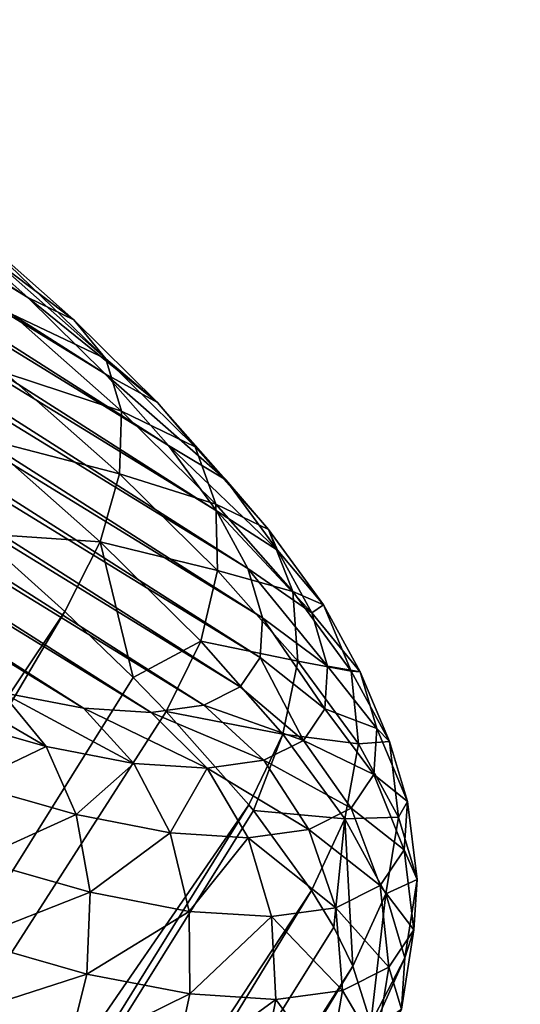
# Model space of a CAD drawing. Header units: millimetres. Extents: x 0 to 1220, y 0 to 506.
# Tile 38 of 256: x 90.66 to 98.54, y 96.89 to 112.39. Entities that reach past the tile are written whole.
import ezdxf

# ---------------------------------------------------------------- set-up
doc = ezdxf.new("R2010")
doc.units = ezdxf.units.MM
doc.header["$LTSCALE"] = 25.4
doc.layers.get('0').update_dxf_attribs({"true_color": 0xff5454})

# ---------------------------------------------------------------- blocks, each defined once
blk = doc.blocks.new('TWIG-VI-9138.STL')
at = {"color": 0}
mesh = blk.add_polyface(dxfattribs=at)
corners = [(-495.829, 126.457, 399.876), (-420.389, 251.354, 434.772), (-497.336, 127.97, 397.956), (-418.881, 249.841, 436.691)]
mesh.append_faces([[corners[k] for k in face] for face in [(0, 1, 2), (1, 0, 3)]], dxfattribs={"vtx0": -1, "color": 0})
mesh = blk.add_polyface(dxfattribs=at)
corners = [(-415.956, 251.223, 425.948), (-490.481, 126.298, 389.232), (-492.903, 127.838, 389.132), (-413.534, 249.682, 426.048)]
mesh.append_faces([[corners[k] for k in face] for face in [(0, 1, 2), (1, 0, 3)]], dxfattribs={"vtx0": -1, "color": 0})
mesh = blk.add_polyface(dxfattribs=at)
corners = [(-493.587, 124.831, 400.639), (-418.881, 249.841, 436.691), (-495.829, 126.457, 399.876), (-416.64, 248.216, 437.454)]
mesh.append_faces([[corners[k] for k in face] for face in [(0, 1, 2), (1, 0, 3)]], dxfattribs={"vtx0": -1, "color": 0})
mesh = blk.add_polyface(dxfattribs=at)
corners = [(-413.534, 249.682, 426.048), (-488.551, 124.682, 390.614), (-490.481, 126.298, 389.232), (-411.604, 248.066, 427.429)]
mesh.append_faces([[corners[k] for k in face] for face in [(0, 1, 2), (1, 0, 3)]], dxfattribs={"vtx0": -1, "color": 0})
mesh = blk.add_polyface(dxfattribs=at)
corners = [(-491.126, 123.466, 400.07), (-416.64, 248.216, 437.454), (-493.587, 124.831, 400.639), (-414.179, 246.851, 436.885)]
mesh.append_faces([[corners[k] for k in face] for face in [(0, 1, 2), (1, 0, 3)]], dxfattribs={"vtx0": -1, "color": 0})
mesh = blk.add_polyface(dxfattribs=at)
corners = [(-488.551, 124.682, 390.614), (-410.607, 246.744, 429.776), (-487.554, 123.36, 392.96), (-411.604, 248.066, 427.429)]
mesh.append_faces([[corners[k] for k in face] for face in [(0, 1, 2), (1, 0, 3)]], dxfattribs={"vtx0": -1, "color": 0})
mesh = blk.add_polyface(dxfattribs=at)
corners = [(-489.008, 122.673, 398.3), (-414.179, 246.851, 436.885), (-491.126, 123.466, 400.07), (-412.061, 246.058, 435.115)]
mesh.append_faces([[corners[k] for k in face] for face in [(0, 1, 2), (1, 0, 3)]], dxfattribs={"vtx0": -1, "color": 0})
mesh = blk.add_polyface(dxfattribs=at)
corners = [(-487.554, 123.36, 392.96), (-410.771, 246.02, 432.549), (-487.719, 122.635, 395.734), (-410.607, 246.744, 429.776)]
mesh.append_faces([[corners[k] for k in face] for face in [(0, 1, 2), (1, 0, 3)]], dxfattribs={"vtx0": -1, "color": 0})
mesh = blk.add_polyface(dxfattribs=at)
corners = [(-410.771, 246.02, 432.549), (-489.008, 122.673, 398.3), (-487.719, 122.635, 395.734), (-412.061, 246.058, 435.115)]
mesh.append_faces([[corners[k] for k in face] for face in [(0, 1, 2), (1, 0, 3)]], dxfattribs={"vtx0": -1, "color": 0})
mesh = blk.add_polyface(dxfattribs=at)
corners = [(-492.82, 130.723, 379.289), (-488.968, 128.355, 379.174), (-490.877, 129.574, 379.079), (-487.13, 127.09, 379.575), (-494.76, 131.78, 379.802), (-485.4, 125.802, 380.272), (-496.657, 132.723, 380.608), (-483.809, 124.518, 381.253), (-498.477, 133.534, 381.69), (-482.391, 123.262, 382.497), (-500.182, 134.199, 383.028), (-481.171, 122.058, 383.982), (-501.74, 134.703, 384.596), (-480.175, 120.931, 385.678), (-503.121, 135.037, 386.363), (-479.421, 119.902, 387.552), (-504.298, 135.194, 388.294), (-478.924, 118.99, 389.567), (-505.247, 135.172, 390.353), (-478.693, 118.215, 391.685), (-505.951, 134.971, 392.498), (-478.734, 117.59, 393.864), (-506.395, 134.594, 394.689), (-479.045, 117.128, 396.062), (-506.572, 134.05, 396.883), (-479.621, 116.839, 398.235), (-506.477, 133.348, 399.036), (-480.449, 116.727, 400.343), (-506.112, 132.502, 401.108), (-481.515, 116.794, 402.342), (-505.485, 131.529, 403.057), (-482.797, 117.041, 404.196), (-504.607, 130.448, 404.847), (-484.27, 117.461, 405.867), (-503.497, 129.28, 406.441), (-485.906, 118.046, 407.324), (-502.175, 128.047, 407.809), (-487.672, 118.786, 408.537), (-500.666, 126.774, 408.924), (-489.535, 119.666, 409.483), (-499.002, 125.485, 409.765), (-491.459, 120.668, 410.144), (-497.213, 124.205, 410.315), (-493.405, 121.773, 410.507), (-495.335, 122.96, 410.564)]
mesh.append_faces([[corners[k] for k in face] for face in [(0, 1, 2), (43, 42, 44)]], dxfattribs={"vtx0": -1, "color": 0})
mesh.append_faces([[corners[k] for k in face] for face in [(1, 0, 3), (3, 4, 5), (5, 6, 7), (7, 8, 9), (9, 10, 11), (11, 12, 13), (13, 14, 15), (15, 16, 17), (17, 18, 19), (19, 20, 21), (21, 22, 23), (23, 24, 25), (25, 26, 27), (27, 28, 29), (29, 30, 31), (31, 32, 33), (33, 34, 35), (35, 36, 37), (37, 38, 39), (39, 40, 41), (41, 42, 43)]], dxfattribs={"vtx0": -1, "vtx1": -1, "color": 0})
mesh.append_faces([[corners[k] for k in face] for face in [(3, 0, 4), (5, 4, 6), (7, 6, 8), (9, 8, 10), (11, 10, 12), (13, 12, 14), (15, 14, 16), (17, 16, 18), (19, 18, 20), (21, 20, 22), (23, 22, 24), (25, 24, 26), (27, 26, 28), (29, 28, 30), (31, 30, 32), (33, 32, 34), (35, 34, 36), (37, 36, 38), (39, 38, 40), (41, 40, 42)]], dxfattribs={"vtx0": -1, "vtx2": -1, "color": 0})
mesh = blk.add_polyface(dxfattribs=at)
corners = [(-483.809, 124.518, 381.253), (-481.663, 122.906, 381.474), (-483.195, 124.263, 380.13), (-482.391, 123.262, 382.497)]
mesh.append_faces([[corners[k] for k in face] for face in [(0, 1, 2), (1, 0, 3)]], dxfattribs={"vtx0": -1, "color": 0})
mesh = blk.add_polyface(dxfattribs=at)
corners = [(-483.195, 124.263, 380.13), (-481.16, 122.295, 380.436), (-482.797, 123.744, 379), (-481.663, 122.906, 381.474)]
mesh.append_faces([[corners[k] for k in face] for face in [(0, 1, 2), (1, 0, 3)]], dxfattribs={"vtx0": -1, "color": 0})
mesh = blk.add_polyface(dxfattribs=at)
corners = [(-482.642, 122.998, 377.94), (-481.16, 122.295, 380.436), (-480.915, 121.469, 379.456), (-482.797, 123.744, 379)]
mesh.append_faces([[corners[k] for k in face] for face in [(0, 1, 2), (1, 0, 3)]], dxfattribs={"vtx0": -1, "color": 0})
mesh = blk.add_polyface(dxfattribs=at)
corners = [(-482.391, 123.262, 382.497), (-480.347, 121.607, 383.077), (-481.663, 122.906, 381.474), (-481.171, 122.058, 383.982)]
mesh.append_faces([[corners[k] for k in face] for face in [(0, 1, 2), (1, 0, 3)]], dxfattribs={"vtx0": -1, "color": 0})
mesh = blk.add_polyface(dxfattribs=at)
corners = [(-482.743, 122.076, 377.022), (-480.915, 121.469, 379.456), (-480.946, 120.485, 378.599), (-482.642, 122.998, 377.94)]
mesh.append_faces([[corners[k] for k in face] for face in [(0, 1, 2), (1, 0, 3)]], dxfattribs={"vtx0": -1, "color": 0})
mesh = blk.add_polyface(dxfattribs=at)
corners = [(-481.16, 122.295, 380.436), (-480.347, 121.607, 383.077), (-479.753, 120.906, 382.15), (-481.663, 122.906, 381.474)]
mesh.append_faces([[corners[k] for k in face] for face in [(0, 1, 2), (1, 0, 3)]], dxfattribs={"vtx0": -1, "color": 0})
mesh = blk.add_polyface(dxfattribs=at)
corners = [(-480.915, 121.469, 379.456), (-479.753, 120.906, 382.15), (-479.431, 120.004, 381.263), (-481.16, 122.295, 380.436)]
mesh.append_faces([[corners[k] for k in face] for face in [(0, 1, 2), (1, 0, 3)]], dxfattribs={"vtx0": -1, "color": 0})
mesh = blk.add_polyface(dxfattribs=at)
corners = [(-483.09, 121.039, 376.309), (-480.946, 120.485, 378.599), (-481.25, 119.41, 377.924), (-482.743, 122.076, 377.022)]
mesh.append_faces([[corners[k] for k in face] for face in [(0, 1, 2), (1, 0, 3)]], dxfattribs={"vtx0": -1, "color": 0})
mesh = blk.add_polyface(dxfattribs=at)
corners = [(-481.171, 122.058, 383.982), (-479.271, 120.39, 384.908), (-480.347, 121.607, 383.077), (-480.175, 120.931, 385.678)]
mesh.append_faces([[corners[k] for k in face] for face in [(0, 1, 2), (1, 0, 3)]], dxfattribs={"vtx0": -1, "color": 0})
mesh = blk.add_polyface(dxfattribs=at)
corners = [(-479.753, 120.906, 382.15), (-479.271, 120.39, 384.908), (-478.603, 119.605, 384.106), (-480.347, 121.607, 383.077)]
mesh.append_faces([[corners[k] for k in face] for face in [(0, 1, 2), (1, 0, 3)]], dxfattribs={"vtx0": -1, "color": 0})
mesh = blk.add_polyface(dxfattribs=at)
corners = [(-480.946, 120.485, 378.599), (-479.431, 120.004, 381.263), (-479.402, 118.961, 380.479), (-480.915, 121.469, 379.456)]
mesh.append_faces([[corners[k] for k in face] for face in [(0, 1, 2), (1, 0, 3)]], dxfattribs={"vtx0": -1, "color": 0})
mesh = blk.add_polyface(dxfattribs=at)
corners = [(-481.25, 119.41, 377.924), (-483.175, 119.544, 376.225), (-483.09, 121.039, 376.309)]
mesh.append_faces([[corners[k] for k in face] for face in [(0, 1, 2)]], dxfattribs={"color": 0})
mesh = blk.add_polyface(dxfattribs=at)
corners = [(-480.175, 120.931, 385.678), (-478.457, 119.279, 386.931), (-479.271, 120.39, 384.908), (-479.421, 119.902, 387.552)]
mesh.append_faces([[corners[k] for k in face] for face in [(0, 1, 2), (1, 0, 3)]], dxfattribs={"vtx0": -1, "color": 0})
mesh = blk.add_polyface(dxfattribs=at)
corners = [(-479.431, 120.004, 381.263), (-478.603, 119.605, 384.106), (-478.217, 118.631, 383.328), (-479.753, 120.906, 382.15)]
mesh.append_faces([[corners[k] for k in face] for face in [(0, 1, 2), (1, 0, 3)]], dxfattribs={"vtx0": -1, "color": 0})
mesh = blk.add_polyface(dxfattribs=at)
corners = [(-481.25, 119.41, 377.924), (-479.402, 118.961, 380.479), (-479.668, 117.849, 379.85), (-480.946, 120.485, 378.599)]
mesh.append_faces([[corners[k] for k in face] for face in [(0, 1, 2), (1, 0, 3)]], dxfattribs={"vtx0": -1, "color": 0})
mesh = blk.add_polyface(dxfattribs=at)
corners = [(-478.603, 119.605, 384.106), (-478.457, 119.279, 386.931), (-477.733, 118.418, 386.268), (-479.271, 120.39, 384.908)]
mesh.append_faces([[corners[k] for k in face] for face in [(0, 1, 2), (1, 0, 3)]], dxfattribs={"vtx0": -1, "color": 0})
mesh = blk.add_polyface(dxfattribs=at)
corners = [(-479.402, 118.961, 380.479), (-478.217, 118.631, 383.328), (-478.14, 117.533, 382.627), (-479.431, 120.004, 381.263)]
mesh.append_faces([[corners[k] for k in face] for face in [(0, 1, 2), (1, 0, 3)]], dxfattribs={"vtx0": -1, "color": 0})
mesh = blk.add_polyface(dxfattribs=at)
corners = [(-479.421, 119.902, 387.552), (-477.92, 118.295, 389.107), (-478.457, 119.279, 386.931), (-478.924, 118.99, 389.567)]
mesh.append_faces([[corners[k] for k in face] for face in [(0, 1, 2), (1, 0, 3)]], dxfattribs={"vtx0": -1, "color": 0})
mesh = blk.add_polyface(dxfattribs=at)
corners = [(-481.807, 118.317, 377.477), (-513.954, 70.19, 361.499), (-483.175, 119.544, 376.225)]
mesh.append_faces([[corners[k] for k in face] for face in [(0, 1, 2)]], dxfattribs={"color": 0})
mesh = blk.add_polyface(dxfattribs=at)
corners = [(-481.25, 119.41, 377.924), (-481.807, 118.317, 377.477), (-483.175, 119.544, 376.225)]
mesh.append_faces([[corners[k] for k in face] for face in [(0, 1, 2)]], dxfattribs={"color": 0})
mesh = blk.add_polyface(dxfattribs=at)
corners = [(-478.217, 118.631, 383.328), (-477.733, 118.418, 386.268), (-477.299, 117.378, 385.61), (-478.603, 119.605, 384.106)]
mesh.append_faces([[corners[k] for k in face] for face in [(0, 1, 2), (1, 0, 3)]], dxfattribs={"vtx0": -1, "color": 0})
mesh = blk.add_polyface(dxfattribs=at)
corners = [(-481.25, 119.41, 377.924), (-480.729, 117.275, 378.718), (-481.807, 118.317, 377.477)]
mesh.append_faces([[corners[k] for k in face] for face in [(0, 1, 2)]], dxfattribs={"color": 0})
mesh = blk.add_polyface(dxfattribs=at)
corners = [(-481.25, 119.41, 377.924), (-479.668, 117.849, 379.85), (-480.729, 117.275, 378.718)]
mesh.append_faces([[corners[k] for k in face] for face in [(0, 1, 2)]], dxfattribs={"color": 0})
mesh = blk.add_polyface(dxfattribs=at)
corners = [(-477.733, 118.418, 386.268), (-477.92, 118.295, 389.107), (-477.159, 117.366, 388.594), (-478.457, 119.279, 386.931)]
mesh.append_faces([[corners[k] for k in face] for face in [(0, 1, 2), (1, 0, 3)]], dxfattribs={"vtx0": -1, "color": 0})
mesh = blk.add_polyface(dxfattribs=at)
corners = [(-479.668, 117.849, 379.85), (-478.14, 117.533, 382.627), (-478.376, 116.386, 382.05), (-479.402, 118.961, 380.479)]
mesh.append_faces([[corners[k] for k in face] for face in [(0, 1, 2), (1, 0, 3)]], dxfattribs={"vtx0": -1, "color": 0})
mesh = blk.add_polyface(dxfattribs=at)
corners = [(-478.924, 118.99, 389.567), (-477.671, 117.457, 391.393), (-477.92, 118.295, 389.107), (-478.693, 118.215, 391.685)]
mesh.append_faces([[corners[k] for k in face] for face in [(0, 1, 2), (1, 0, 3)]], dxfattribs={"vtx0": -1, "color": 0})
mesh = blk.add_polyface(dxfattribs=at)
corners = [(-478.14, 117.533, 382.627), (-477.299, 117.378, 385.61), (-477.185, 116.229, 385), (-478.217, 118.631, 383.328)]
mesh.append_faces([[corners[k] for k in face] for face in [(0, 1, 2), (1, 0, 3)]], dxfattribs={"vtx0": -1, "color": 0})
mesh = blk.add_polyface(dxfattribs=at)
corners = [(-481.807, 118.317, 377.477), (-511.508, 67.921, 363.992), (-513.954, 70.19, 361.499)]
mesh.append_faces([[corners[k] for k in face] for face in [(0, 1, 2)]], dxfattribs={"color": 0})
mesh = blk.add_polyface(dxfattribs=at)
corners = [(-480.729, 117.275, 378.718), (-511.508, 67.921, 363.992), (-481.807, 118.317, 377.477)]
mesh.append_faces([[corners[k] for k in face] for face in [(0, 1, 2)]], dxfattribs={"color": 0})
mesh = blk.add_polyface(dxfattribs=at)
corners = [(-477.299, 117.378, 385.61), (-477.159, 117.366, 388.594), (-476.694, 116.268, 388.064), (-477.733, 118.418, 386.268)]
mesh.append_faces([[corners[k] for k in face] for face in [(0, 1, 2), (1, 0, 3)]], dxfattribs={"vtx0": -1, "color": 0})
mesh = blk.add_polyface(dxfattribs=at)
corners = [(-478.693, 118.215, 391.685), (-477.715, 116.783, 393.746), (-477.671, 117.457, 391.393), (-478.734, 117.59, 393.864)]
mesh.append_faces([[corners[k] for k in face] for face in [(0, 1, 2), (1, 0, 3)]], dxfattribs={"vtx0": -1, "color": 0})
mesh = blk.add_polyface(dxfattribs=at)
corners = [(-477.159, 117.366, 388.594), (-477.671, 117.457, 391.393), (-476.894, 116.471, 391.037), (-477.92, 118.295, 389.107)]
mesh.append_faces([[corners[k] for k in face] for face in [(0, 1, 2), (1, 0, 3)]], dxfattribs={"vtx0": -1, "color": 0})
mesh = blk.add_polyface(dxfattribs=at)
corners = [(-479.668, 117.849, 379.85), (-480.212, 116.743, 379.418), (-480.729, 117.275, 378.718)]
mesh.append_faces([[corners[k] for k in face] for face in [(0, 1, 2)]], dxfattribs={"color": 0})
mesh = blk.add_polyface(dxfattribs=at)
corners = [(-480.212, 116.743, 379.418), (-478.376, 116.386, 382.05), (-478.909, 115.269, 381.636), (-479.668, 117.849, 379.85)]
mesh.append_faces([[corners[k] for k in face] for face in [(0, 1, 2), (1, 0, 3)]], dxfattribs={"vtx0": -1, "color": 0})
mesh = blk.add_polyface(dxfattribs=at)
corners = [(-478.734, 117.59, 393.864), (-478.051, 116.284, 396.118), (-477.715, 116.783, 393.746), (-479.045, 117.128, 396.062)]
mesh.append_faces([[corners[k] for k in face] for face in [(0, 1, 2), (1, 0, 3)]], dxfattribs={"vtx0": -1, "color": 0})
mesh = blk.add_polyface(dxfattribs=at)
corners = [(-478.376, 116.386, 382.05), (-477.185, 116.229, 385), (-477.397, 115.051, 384.48), (-478.14, 117.533, 382.627)]
mesh.append_faces([[corners[k] for k in face] for face in [(0, 1, 2), (1, 0, 3)]], dxfattribs={"vtx0": -1, "color": 0})
mesh = blk.add_polyface(dxfattribs=at)
corners = [(-484.27, 117.461, 405.867), (-482.102, 116.19, 404.9), (-482.797, 117.041, 404.196), (-483.692, 116.643, 406.705)]
mesh.append_faces([[corners[k] for k in face] for face in [(0, 1, 2), (1, 0, 3)]], dxfattribs={"vtx0": -1, "color": 0})
mesh = blk.add_polyface(dxfattribs=at)
corners = [(-476.894, 116.471, 391.037), (-477.715, 116.783, 393.746), (-476.941, 115.75, 393.552), (-477.671, 117.457, 391.393)]
mesh.append_faces([[corners[k] for k in face] for face in [(0, 1, 2), (1, 0, 3)]], dxfattribs={"vtx0": -1, "color": 0})
mesh = blk.add_polyface(dxfattribs=at)
corners = [(-477.185, 116.229, 385), (-476.694, 116.268, 388.064), (-476.555, 115.075, 387.552), (-477.299, 117.378, 385.61)]
mesh.append_faces([[corners[k] for k in face] for face in [(0, 1, 2), (1, 0, 3)]], dxfattribs={"vtx0": -1, "color": 0})
mesh = blk.add_polyface(dxfattribs=at)
corners = [(-480.729, 117.275, 378.718), (-480.212, 116.743, 379.418), (-511.508, 67.921, 363.992)]
mesh.append_faces([[corners[k] for k in face] for face in [(0, 1, 2)]], dxfattribs={"color": 0})
mesh = blk.add_polyface(dxfattribs=at)
corners = [(-476.694, 116.268, 388.064), (-476.894, 116.471, 391.037), (-476.413, 115.324, 390.642), (-477.159, 117.366, 388.594)]
mesh.append_faces([[corners[k] for k in face] for face in [(0, 1, 2), (1, 0, 3)]], dxfattribs={"vtx0": -1, "color": 0})
mesh = blk.add_polyface(dxfattribs=at)
corners = [(-479.621, 116.839, 398.235), (-478.051, 116.284, 396.118), (-479.045, 117.128, 396.062), (-478.673, 115.972, 398.465)]
mesh.append_faces([[corners[k] for k in face] for face in [(0, 1, 2), (1, 0, 3)]], dxfattribs={"vtx0": -1, "color": 0})
mesh = blk.add_polyface(dxfattribs=at)
corners = [(-482.797, 117.041, 404.196), (-480.718, 115.924, 402.899), (-481.515, 116.794, 402.342), (-482.102, 116.19, 404.9)]
mesh.append_faces([[corners[k] for k in face] for face in [(0, 1, 2), (1, 0, 3)]], dxfattribs={"vtx0": -1, "color": 0})
mesh = blk.add_polyface(dxfattribs=at)
corners = [(-481.515, 116.794, 402.342), (-479.567, 115.851, 400.74), (-480.449, 116.727, 400.343), (-480.718, 115.924, 402.899)]
mesh.append_faces([[corners[k] for k in face] for face in [(0, 1, 2), (1, 0, 3)]], dxfattribs={"vtx0": -1, "color": 0})
mesh = blk.add_polyface(dxfattribs=at)
corners = [(-480.449, 116.727, 400.343), (-478.673, 115.972, 398.465), (-479.621, 116.839, 398.235), (-479.567, 115.851, 400.74)]
mesh.append_faces([[corners[k] for k in face] for face in [(0, 1, 2), (1, 0, 3)]], dxfattribs={"vtx0": -1, "color": 0})
mesh = blk.add_polyface(dxfattribs=at)
corners = [(-476.941, 115.75, 393.552), (-478.051, 116.284, 396.118), (-477.3, 115.218, 396.087), (-477.715, 116.783, 393.746)]
mesh.append_faces([[corners[k] for k in face] for face in [(0, 1, 2), (1, 0, 3)]], dxfattribs={"vtx0": -1, "color": 0})
mesh = blk.add_polyface(dxfattribs=at)
corners = [(-480.212, 116.743, 379.418), (-478.909, 115.269, 381.636), (-511.508, 67.921, 363.992)]
mesh.append_faces([[corners[k] for k in face] for face in [(0, 1, 2)]], dxfattribs={"color": 0})
mesh = blk.add_polyface(dxfattribs=at)
corners = [(-482.102, 116.19, 404.9), (-483.328, 115.601, 407.401), (-481.628, 115.117, 405.473), (-483.692, 116.643, 406.705)]
mesh.append_faces([[corners[k] for k in face] for face in [(0, 1, 2), (1, 0, 3)]], dxfattribs={"vtx0": -1, "color": 0})
mesh = blk.add_polyface(dxfattribs=at)
corners = [(-476.413, 115.324, 390.642), (-476.941, 115.75, 393.552), (-476.463, 114.563, 393.295), (-476.894, 116.471, 391.037)]
mesh.append_faces([[corners[k] for k in face] for face in [(0, 1, 2), (1, 0, 3)]], dxfattribs={"vtx0": -1, "color": 0})
mesh = blk.add_polyface(dxfattribs=at)
corners = [(-478.376, 116.386, 382.05), (-478.838, 115.181, 381.783), (-478.909, 115.269, 381.636)]
mesh.append_faces([[corners[k] for k in face] for face in [(0, 1, 2)]], dxfattribs={"color": 0})
mesh = blk.add_polyface(dxfattribs=at)
corners = [(-478.376, 116.386, 382.05), (-477.397, 115.051, 384.48), (-478.838, 115.181, 381.783)]
mesh.append_faces([[corners[k] for k in face] for face in [(0, 1, 2)]], dxfattribs={"color": 0})
mesh = blk.add_polyface(dxfattribs=at)
corners = [(-477.3, 115.218, 396.087), (-478.673, 115.972, 398.465), (-477.964, 114.883, 398.595), (-478.051, 116.284, 396.118)]
mesh.append_faces([[corners[k] for k in face] for face in [(0, 1, 2), (1, 0, 3)]], dxfattribs={"vtx0": -1, "color": 0})
mesh = blk.add_polyface(dxfattribs=at)
corners = [(-480.718, 115.924, 402.899), (-481.628, 115.117, 405.473), (-480.149, 114.832, 403.334), (-482.102, 116.19, 404.9)]
mesh.append_faces([[corners[k] for k in face] for face in [(0, 1, 2), (1, 0, 3)]], dxfattribs={"vtx0": -1, "color": 0})
mesh = blk.add_polyface(dxfattribs=at)
corners = [(-477.397, 115.051, 384.48), (-476.555, 115.075, 387.552), (-476.753, 113.869, 387.095), (-477.185, 116.229, 385)]
mesh.append_faces([[corners[k] for k in face] for face in [(0, 1, 2), (1, 0, 3)]], dxfattribs={"vtx0": -1, "color": 0})
mesh = blk.add_polyface(dxfattribs=at)
corners = [(-476.555, 115.075, 387.552), (-476.413, 115.324, 390.642), (-476.263, 114.093, 390.234), (-476.694, 116.268, 388.064)]
mesh.append_faces([[corners[k] for k in face] for face in [(0, 1, 2), (1, 0, 3)]], dxfattribs={"vtx0": -1, "color": 0})
mesh = blk.add_polyface(dxfattribs=at)
corners = [(-479.567, 115.851, 400.74), (-480.149, 114.832, 403.334), (-478.92, 114.754, 401.027), (-480.718, 115.924, 402.899)]
mesh.append_faces([[corners[k] for k in face] for face in [(0, 1, 2), (1, 0, 3)]], dxfattribs={"vtx0": -1, "color": 0})
mesh = blk.add_polyface(dxfattribs=at)
corners = [(-477.964, 114.883, 398.595), (-479.567, 115.851, 400.74), (-478.92, 114.754, 401.027), (-478.673, 115.972, 398.465)]
mesh.append_faces([[corners[k] for k in face] for face in [(0, 1, 2), (1, 0, 3)]], dxfattribs={"vtx0": -1, "color": 0})
mesh = blk.add_polyface(dxfattribs=at)
corners = [(-476.463, 114.563, 393.295), (-477.3, 115.218, 396.087), (-476.842, 114.001, 395.971), (-476.941, 115.75, 393.552)]
mesh.append_faces([[corners[k] for k in face] for face in [(0, 1, 2), (1, 0, 3)]], dxfattribs={"vtx0": -1, "color": 0})
mesh = blk.add_polyface(dxfattribs=at)
corners = [(-481.628, 115.117, 405.473), (-483.203, 114.406, 407.91), (-481.41, 113.894, 405.875), (-483.328, 115.601, 407.401)]
mesh.append_faces([[corners[k] for k in face] for face in [(0, 1, 2), (1, 0, 3)]], dxfattribs={"vtx0": -1, "color": 0})
mesh = blk.add_polyface(dxfattribs=at)
corners = [(-478.909, 115.269, 381.636), (-509.617, 65.827, 367.057), (-511.508, 67.921, 363.992)]
mesh.append_faces([[corners[k] for k in face] for face in [(0, 1, 2)]], dxfattribs={"color": 0})
mesh = blk.add_polyface(dxfattribs=at)
corners = [(-478.909, 115.269, 381.636), (-478.838, 115.181, 381.783), (-509.617, 65.827, 367.057)]
mesh.append_faces([[corners[k] for k in face] for face in [(0, 1, 2)]], dxfattribs={"color": 0})
mesh = blk.add_polyface(dxfattribs=at)
corners = [(-476.842, 114.001, 395.971), (-477.964, 114.883, 398.595), (-477.543, 113.648, 398.618), (-477.3, 115.218, 396.087)]
mesh.append_faces([[corners[k] for k in face] for face in [(0, 1, 2), (1, 0, 3)]], dxfattribs={"vtx0": -1, "color": 0})
mesh = blk.add_polyface(dxfattribs=at)
corners = [(-476.263, 114.093, 390.234), (-476.463, 114.563, 393.295), (-476.315, 113.302, 392.994), (-476.413, 115.324, 390.642)]
mesh.append_faces([[corners[k] for k in face] for face in [(0, 1, 2), (1, 0, 3)]], dxfattribs={"vtx0": -1, "color": 0})
mesh = blk.add_polyface(dxfattribs=at)
corners = [(-478.838, 115.181, 381.783), (-477.923, 113.923, 384.086), (-509.617, 65.827, 367.057)]
mesh.append_faces([[corners[k] for k in face] for face in [(0, 1, 2)]], dxfattribs={"color": 0})
mesh = blk.add_polyface(dxfattribs=at)
corners = [(-480.149, 114.832, 403.334), (-481.41, 113.894, 405.875), (-479.849, 113.594, 403.618), (-481.628, 115.117, 405.473)]
mesh.append_faces([[corners[k] for k in face] for face in [(0, 1, 2), (1, 0, 3)]], dxfattribs={"vtx0": -1, "color": 0})
mesh = blk.add_polyface(dxfattribs=at)
corners = [(-478.838, 115.181, 381.783), (-477.397, 115.051, 384.48), (-477.923, 113.923, 384.086)]
mesh.append_faces([[corners[k] for k in face] for face in [(0, 1, 2)]], dxfattribs={"color": 0})
mesh = blk.add_polyface(dxfattribs=at)
corners = [(-477.397, 115.051, 384.48), (-477.575, 113.343, 385.302), (-477.923, 113.923, 384.086)]
mesh.append_faces([[corners[k] for k in face] for face in [(0, 1, 2)]], dxfattribs={"color": 0})
mesh = blk.add_polyface(dxfattribs=at)
corners = [(-477.397, 115.051, 384.48), (-477.273, 112.731, 386.722), (-477.575, 113.343, 385.302)]
mesh.append_faces([[corners[k] for k in face] for face in [(0, 1, 2)]], dxfattribs={"color": 0})
mesh = blk.add_polyface(dxfattribs=at)
corners = [(-477.397, 115.051, 384.48), (-476.753, 113.869, 387.095), (-477.273, 112.731, 386.722)]
mesh.append_faces([[corners[k] for k in face] for face in [(0, 1, 2)]], dxfattribs={"color": 0})
mesh = blk.add_polyface(dxfattribs=at)
corners = [(-476.753, 113.869, 387.095), (-476.263, 114.093, 390.234), (-476.454, 112.862, 389.842), (-476.555, 115.075, 387.552)]
mesh.append_faces([[corners[k] for k in face] for face in [(0, 1, 2), (1, 0, 3)]], dxfattribs={"vtx0": -1, "color": 0})
mesh = blk.add_polyface(dxfattribs=at)
corners = [(-478.92, 114.754, 401.027), (-479.849, 113.594, 403.618), (-478.551, 113.512, 401.183), (-480.149, 114.832, 403.334)]
mesh.append_faces([[corners[k] for k in face] for face in [(0, 1, 2), (1, 0, 3)]], dxfattribs={"vtx0": -1, "color": 0})
mesh = blk.add_polyface(dxfattribs=at)
corners = [(-477.543, 113.648, 398.618), (-478.92, 114.754, 401.027), (-478.551, 113.512, 401.183), (-477.964, 114.883, 398.595)]
mesh.append_faces([[corners[k] for k in face] for face in [(0, 1, 2), (1, 0, 3)]], dxfattribs={"vtx0": -1, "color": 0})
mesh = blk.add_polyface(dxfattribs=at)
corners = [(-476.315, 113.302, 392.994), (-476.842, 114.001, 395.971), (-476.709, 112.717, 395.777), (-476.463, 114.563, 393.295)]
mesh.append_faces([[corners[k] for k in face] for face in [(0, 1, 2), (1, 0, 3)]], dxfattribs={"vtx0": -1, "color": 0})
mesh = blk.add_polyface(dxfattribs=at)
corners = [(-481.41, 113.894, 405.875), (-483.326, 113.138, 408.196), (-481.46, 112.606, 406.079), (-483.203, 114.406, 407.91)]
mesh.append_faces([[corners[k] for k in face] for face in [(0, 1, 2), (1, 0, 3)]], dxfattribs={"vtx0": -1, "color": 0})
mesh = blk.add_polyface(dxfattribs=at)
corners = [(-476.709, 112.717, 395.777), (-477.543, 113.648, 398.618), (-477.438, 112.35, 398.53), (-476.842, 114.001, 395.971)]
mesh.append_faces([[corners[k] for k in face] for face in [(0, 1, 2), (1, 0, 3)]], dxfattribs={"vtx0": -1, "color": 0})
mesh = blk.add_polyface(dxfattribs=at)
corners = [(-476.454, 112.862, 389.842), (-476.315, 113.302, 392.994), (-476.507, 112.052, 392.668), (-476.263, 114.093, 390.234)]
mesh.append_faces([[corners[k] for k in face] for face in [(0, 1, 2), (1, 0, 3)]], dxfattribs={"vtx0": -1, "color": 0})
mesh = blk.add_polyface(dxfattribs=at)
corners = [(-477.923, 113.923, 384.086), (-508.354, 63.99, 370.576), (-509.617, 65.827, 367.057)]
mesh.append_faces([[corners[k] for k in face] for face in [(0, 1, 2)]], dxfattribs={"color": 0})
mesh = blk.add_polyface(dxfattribs=at)
corners = [(-477.923, 113.923, 384.086), (-477.575, 113.343, 385.302), (-508.354, 63.99, 370.576)]
mesh.append_faces([[corners[k] for k in face] for face in [(0, 1, 2)]], dxfattribs={"color": 0})
mesh = blk.add_polyface(dxfattribs=at)
corners = [(-479.849, 113.594, 403.618), (-481.46, 112.606, 406.079), (-479.837, 112.294, 403.732), (-481.41, 113.894, 405.875)]
mesh.append_faces([[corners[k] for k in face] for face in [(0, 1, 2), (1, 0, 3)]], dxfattribs={"vtx0": -1, "color": 0})
mesh = blk.add_polyface(dxfattribs=at)
corners = [(-476.753, 113.869, 387.095), (-476.99, 111.833, 389.14), (-477.273, 112.731, 386.722)]
mesh.append_faces([[corners[k] for k in face] for face in [(0, 1, 2)]], dxfattribs={"color": 0})
mesh = blk.add_polyface(dxfattribs=at)
corners = [(-476.753, 113.869, 387.095), (-476.454, 112.862, 389.842), (-476.99, 111.833, 389.14)]
mesh.append_faces([[corners[k] for k in face] for face in [(0, 1, 2)]], dxfattribs={"color": 0})
mesh = blk.add_polyface(dxfattribs=at)
corners = [(-477.438, 112.35, 398.53), (-478.551, 113.512, 401.183), (-478.487, 112.208, 401.199), (-477.543, 113.648, 398.618)]
mesh.append_faces([[corners[k] for k in face] for face in [(0, 1, 2), (1, 0, 3)]], dxfattribs={"vtx0": -1, "color": 0})
mesh = blk.add_polyface(dxfattribs=at)
corners = [(-478.551, 113.512, 401.183), (-479.837, 112.294, 403.732), (-478.487, 112.208, 401.199), (-479.849, 113.594, 403.618)]
mesh.append_faces([[corners[k] for k in face] for face in [(0, 1, 2), (1, 0, 3)]], dxfattribs={"vtx0": -1, "color": 0})
mesh = blk.add_polyface(dxfattribs=at)
corners = [(-477.575, 113.343, 385.302), (-477.273, 112.731, 386.722), (-508.354, 63.99, 370.576)]
mesh.append_faces([[corners[k] for k in face] for face in [(0, 1, 2)]], dxfattribs={"color": 0})
mesh = blk.add_polyface(dxfattribs=at)
corners = [(-476.507, 112.052, 392.668), (-476.709, 112.717, 395.777), (-476.91, 111.453, 395.519), (-476.315, 113.302, 392.994)]
mesh.append_faces([[corners[k] for k in face] for face in [(0, 1, 2), (1, 0, 3)]], dxfattribs={"vtx0": -1, "color": 0})
mesh = blk.add_polyface(dxfattribs=at)
corners = [(-481.46, 112.606, 406.079), (-483.688, 111.885, 408.239), (-481.777, 111.34, 406.071), (-483.326, 113.138, 408.196)]
mesh.append_faces([[corners[k] for k in face] for face in [(0, 1, 2), (1, 0, 3)]], dxfattribs={"vtx0": -1, "color": 0})
mesh = blk.add_polyface(dxfattribs=at)
corners = [(-477.273, 112.731, 386.722), (-507.769, 62.479, 374.414), (-508.354, 63.99, 370.576)]
mesh.append_faces([[corners[k] for k in face] for face in [(0, 1, 2)]], dxfattribs={"color": 0})
mesh = blk.add_polyface(dxfattribs=at)
corners = [(-477.273, 112.731, 386.722), (-476.99, 111.833, 389.14), (-507.769, 62.479, 374.414)]
mesh.append_faces([[corners[k] for k in face] for face in [(0, 1, 2)]], dxfattribs={"color": 0})
mesh = blk.add_polyface(dxfattribs=at)
corners = [(-476.971, 111.717, 389.491), (-476.507, 112.052, 392.668), (-477.025, 110.9, 392.341), (-476.454, 112.862, 389.842)]
mesh.append_faces([[corners[k] for k in face] for face in [(0, 1, 2), (1, 0, 3)]], dxfattribs={"vtx0": -1, "color": 0})
mesh = blk.add_polyface(dxfattribs=at)
corners = [(-476.454, 112.862, 389.842), (-476.971, 111.717, 389.491), (-476.99, 111.833, 389.14)]
mesh.append_faces([[corners[k] for k in face] for face in [(0, 1, 2)]], dxfattribs={"color": 0})
mesh = blk.add_polyface(dxfattribs=at)
corners = [(-479.837, 112.294, 403.732), (-481.777, 111.34, 406.071), (-480.114, 111.02, 403.667), (-481.46, 112.606, 406.079)]
mesh.append_faces([[corners[k] for k in face] for face in [(0, 1, 2), (1, 0, 3)]], dxfattribs={"vtx0": -1, "color": 0})
mesh = blk.add_polyface(dxfattribs=at)
corners = [(-476.91, 111.453, 395.519), (-477.438, 112.35, 398.53), (-477.657, 111.077, 398.339), (-476.709, 112.717, 395.777)]
mesh.append_faces([[corners[k] for k in face] for face in [(0, 1, 2), (1, 0, 3)]], dxfattribs={"vtx0": -1, "color": 0})
mesh = blk.add_polyface(dxfattribs=at)
corners = [(-478.487, 112.208, 401.199), (-480.114, 111.02, 403.667), (-478.732, 110.932, 401.073), (-479.837, 112.294, 403.732)]
mesh.append_faces([[corners[k] for k in face] for face in [(0, 1, 2), (1, 0, 3)]], dxfattribs={"vtx0": -1, "color": 0})
mesh = blk.add_polyface(dxfattribs=at)
corners = [(-477.657, 111.077, 398.339), (-478.487, 112.208, 401.199), (-478.732, 110.932, 401.073), (-477.438, 112.35, 398.53)]
mesh.append_faces([[corners[k] for k in face] for face in [(0, 1, 2), (1, 0, 3)]], dxfattribs={"vtx0": -1, "color": 0})

msp = doc.modelspace()

# ---------------------------------------------------------------- block references
at = {"color": 250, "true_color": 0x262626}
msp.add_blockref('TWIG-VI-9138.STL', (573.181, -15.244, -16.545), dxfattribs=at)

doc.saveas('drawing.dxf')
